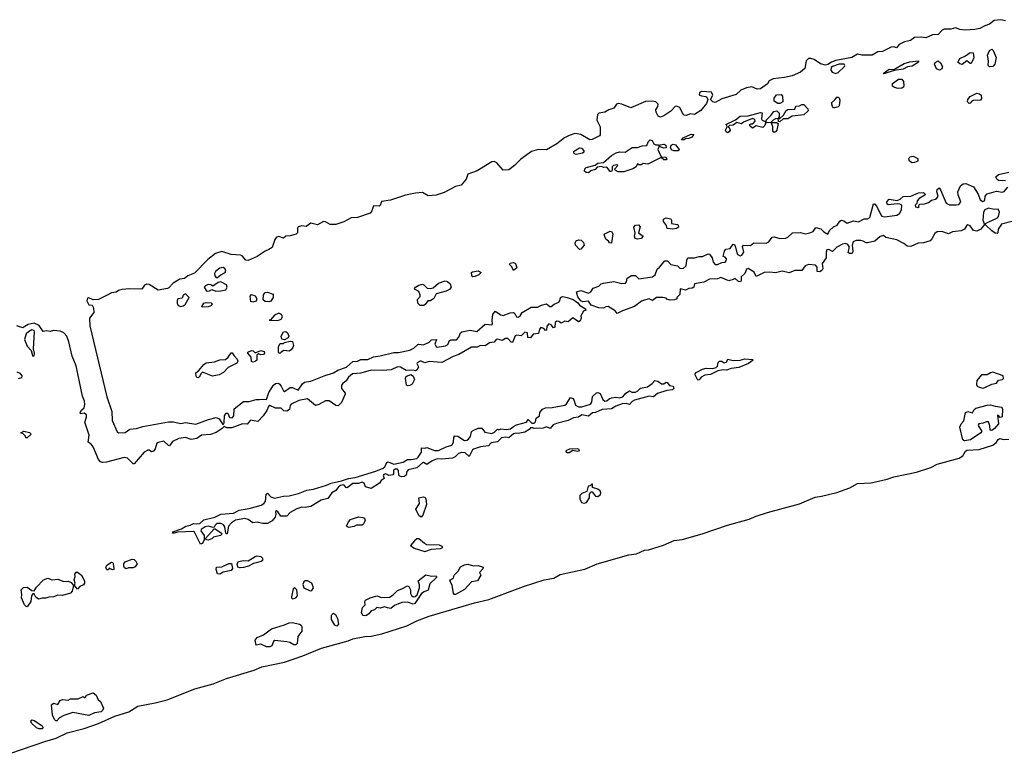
# Model space of a CAD drawing. Extents: x 2551545 to 2886624, y 315747 to 489036.
# Tile 4 of 119: x 2583439 to 2592085, y 334820 to 341267. Entities that reach past the tile are written whole.
import ezdxf

# ---------------------------------------------------------------- set-up
doc = ezdxf.new("R2010")
doc.units = 0

msp = doc.modelspace()

# ---------------------------------------------------------------- linework, layer by layer
at = {"layer": '0CON10XD'}
for points in [[(2592095, 341258.4), (2592055, 341267.1), (2591995, 341258.5), (2591955, 341226.4), (2591915, 341214.2), (2591870.9, 341189.1), (2591825, 341179.7), (2591744.4, 341174.5), (2591695, 341181.6), (2591655, 341195.9), (2591615, 341182.3), (2591557.5, 341182.4), (2591539.2, 341175), (2591504.1, 341135.9), (2591455, 341134.2), (2591395, 341107.8), (2591355, 341113.8), (2591295, 341110.2), (2591260.4, 341085), (2591207.9, 341072.1), (2591160.2, 341049.7), (2591138.9, 341021.1), (2591115, 341028.8), (2591090, 341025), (2591015, 340988.9), (2590974.3, 340985.7), (2590925, 340955.2), (2590835, 340955.5), (2590795, 340962.6), (2590745, 340933.5), (2590605, 340908.4), (2590566.5, 340893.5), (2590535, 340871.8), (2590515, 340867.2), (2590469.7, 340879.7), (2590415, 340917.3), (2590385, 340925.8), (2590365, 340924.7), (2590345.3, 340905), (2590332.2, 340837.8), (2590295, 340804.6), (2590220.8, 340775), (2590155, 340758.7), (2590055, 340748.3), (2590018.9, 340731.1), (2590005.6, 340704.5), (2589945, 340658), (2589915, 340656.6), (2589866.4, 340676.4), (2589821.6, 340668.4), (2589772.5, 340647.5), (2589729.3, 340610.7), (2589605, 340570.1), (2589545, 340537.8), (2589524.7, 340545), (2589505.4, 340565), (2589525.2, 340604.8), (2589515, 340629.2), (2589425, 340636.6), (2589408.8, 340625), (2589406.5, 340606.5), (2589425, 340597), (2589463.2, 340593.2), (2589472.2, 340585), (2589481.1, 340565), (2589468.8, 340531.2), (2589420.6, 340469.4), (2589365, 340434.5), (2589325, 340438.4), (2589295, 340425.7), (2589275, 340428.2), (2589260.3, 340445), (2589235.6, 340495.5), (2589205, 340506.5), (2589195, 340504.5), (2589155.8, 340464.2), (2589095, 340423.2), (2589065, 340410.3), (2589045, 340418.7), (2589028.1, 340455), (2589025.8, 340475), (2589042.7, 340505), (2589046, 340525), (2589025, 340546.5), (2588995, 340552), (2588935, 340547.2), (2588805, 340491.4), (2588725.2, 340525.2), (2588695, 340531.6), (2588680, 340525), (2588655, 340489.1), (2588612.5, 340475), (2588576.5, 340453.5), (2588525, 340446), (2588513.1, 340435), (2588505.5, 340385), (2588536.9, 340325), (2588535.6, 340255), (2588530, 340245), (2588465, 340214.3), (2588445, 340210.8), (2588367.6, 340257.6), (2588315, 340265.5), (2588265, 340249.6), (2588222.2, 340227.8), (2588156.7, 340175), (2588065, 340122.7), (2587995, 340126.2), (2587931.6, 340108.4), (2587839.8, 340040.2), (2587785, 339985.5), (2587733, 339947), (2587684.4, 339945), (2587627.7, 340007.7), (2587605, 340019.8), (2587585, 340018.7), (2587455, 339940), (2587375, 339909.4), (2587359.3, 339865), (2587315, 339813.8), (2587265, 339801.8), (2587165, 339748.1), (2587095, 339726.2), (2587025, 339719.4), (2586975, 339747), (2586915, 339743.2), (2586826.5, 339723.6), (2586695, 339682.2), (2586615, 339668.1), (2586605.4, 339635), (2586595, 339628.2), (2586545, 339630.9), (2586532, 339587.9), (2586515, 339567.4), (2586405, 339528.8), (2586349.4, 339525), (2586285, 339491.9), (2586215, 339467.9), (2586165, 339467), (2586125, 339491.3), (2586107, 339493), (2586055, 339463.1), (2585995, 339477.8), (2585955, 339449.6), (2585915, 339454.5), (2585885, 339447.5), (2585878.8, 339435), (2585879.1, 339395), (2585866.6, 339383.4), (2585815, 339368.4), (2585775, 339365.3), (2585755, 339346.9), (2585715, 339360.5), (2585694.9, 339355.1), (2585679.8, 339335), (2585656.5, 339263.5), (2585625, 339247.9), (2585595, 339234.1), (2585524.6, 339185), (2585445, 339150.9), (2585423.4, 339155), (2585392, 339192), (2585378.8, 339198.8), (2585295, 339203.2), (2585215, 339231.1), (2585158.7, 339211.3), (2585090.2, 339159.8), (2584975, 339038.2), (2584915, 339015.4), (2584887.2, 338992.8), (2584845, 338985.6), (2584785, 338952.7), (2584748.3, 338911.7), (2584735.2, 338904.8), (2584655, 338890), (2584575, 338939.7), (2584555, 338944), (2584535.6, 338935), (2584512, 338898), (2584405, 338901.6), (2584335, 338894.6), (2584305, 338886.7), (2584285, 338872.9), (2584245, 338867.7), (2584208, 338845), (2584131.3, 338808.7), (2584085, 338803.8), (2584045, 338821.5), (2584035, 338819.5), (2584027.3, 338795), (2584045, 338762.5), (2584075, 338757.5), (2584088, 338735), (2584090, 338695), (2584051.2, 338645), (2584053.5, 338576.5), (2584205, 337953.3), (2584246.9, 337825), (2584250.5, 337745), (2584294.5, 337645), (2584307.5, 337635), (2584365, 337640), (2584405, 337668.8), (2584465, 337675.4), (2584520.7, 337690.7), (2584745, 337732.5), (2584785, 337732.7), (2584855, 337717), (2584895, 337726), (2584985, 337711.7), (2585096, 337754), (2585165, 337771.8), (2585189.7, 337759.7), (2585225, 337707.5), (2585233.8, 337725), (2585235.7, 337785), (2585250.6, 337809.4), (2585265, 337808), (2585282.3, 337772.3), (2585305, 337769), (2585319, 337785), (2585322.7, 337847.3), (2585405, 337912.5), (2585455, 337911.8), (2585515, 337930.6), (2585545, 337927.7), (2585566.8, 337933.2), (2585605, 337928), (2585625, 337991.2), (2585668.8, 338055), (2585685, 338068.8), (2585705, 338072), (2585717.4, 338067.4), (2585735, 338045.8), (2585754.6, 338005), (2585765, 338000.4), (2585815, 338033.5), (2585834.9, 338035.1), (2585885, 338011.8), (2585922.7, 338067.3), (2585939.8, 338080.2), (2585995, 338090.6), (2586112.4, 338137.6), (2586195, 338162.3), (2586231.8, 338188.2), (2586307.6, 338212.4), (2586365, 338261.8), (2586405, 338266.2), (2586435, 338279.7), (2586495, 338280), (2586545, 338303.2), (2586605, 338311.7), (2586725, 338341.4), (2586765, 338341.9), (2586865, 338363.7), (2586899.2, 338380.8), (2586935, 338412.5), (2586945, 338415.8), (2586985, 338408.6), (2587035, 338432.9), (2587055.6, 338454.4), (2587100, 338455), (2587085.5, 338415), (2587095, 338395.6), (2587105, 338390), (2587177.8, 338402.2), (2587198.8, 338411.2), (2587213.1, 338446.9), (2587225, 338454.7), (2587275, 338454.5), (2587295, 338475.8), (2587308.6, 338515), (2587320, 338525), (2587395, 338539.3), (2587452.7, 338527.3), (2587525, 338591.2), (2587585.3, 338584.7), (2587591.9, 338595), (2587588.5, 338625), (2587594, 338676), (2587615, 338706.7), (2587662.9, 338672.9), (2587685, 338666.4), (2587745, 338691.5), (2587775, 338694.5), (2587788.1, 338685), (2587800, 338655), (2587815, 338652.5), (2587834.4, 338665), (2587852.2, 338695), (2587929.8, 338740.2), (2587985, 338740), (2588021.4, 338758.6), (2588065, 338770.6), (2588095, 338747.3), (2588105, 338747.3), (2588132.5, 338767.5), (2588172.5, 338785), (2588181.5, 338795), (2588188.8, 338825), (2588205, 338832.9), (2588246.2, 338826.2), (2588298.5, 338808.5), (2588339.4, 338779.4), (2588355, 338757.5), (2588407.5, 338725), (2588410, 338715), (2588390, 338705), (2588367.5, 338665), (2588369.2, 338645), (2588360.6, 338619.4), (2588345, 338612.5), (2588326.4, 338626.4), (2588295, 338646), (2588255, 338612), (2588225, 338616.2), (2588195, 338601.2), (2588173.3, 338615), (2588155, 338618.1), (2588141.4, 338605), (2588138.8, 338565), (2588125, 338558.8), (2588104.6, 338584.6), (2588085, 338593.1), (2588066.9, 338575), (2588065, 338537.5), (2588055, 338536.7), (2588041.9, 338551.9), (2588015, 338560.8), (2588002.4, 338547.6), (2587995, 338508.8), (2587946.4, 338503.6), (2587925, 338471.2), (2587902, 338475), (2587898.8, 338515), (2587875, 338521.4), (2587842.5, 338487.5), (2587805, 338495.6), (2587790.6, 338489.4), (2587765, 338431.2), (2587755, 338432), (2587725, 338464.2), (2587705, 338464.2), (2587675, 338448.6), (2587635, 338459.5), (2587624.2, 338455), (2587605, 338432), (2587565, 338428.1), (2587525, 338400), (2587485.9, 338404.1), (2587455, 338388.6), (2587405, 338390), (2587295, 338323.3), (2587245, 338306.9), (2587145, 338253.3), (2587035, 338262.5), (2586995, 338252.5), (2586965, 338266.7), (2586954.2, 338265.8), (2586928.3, 338251.7), (2586926.2, 338245), (2586941.2, 338215), (2586928.8, 338191.2), (2586915, 338180), (2586893.6, 338186.4), (2586833.6, 338183.6), (2586782.1, 338212.1), (2586755, 338215.4), (2586701.3, 338188.7), (2586625, 338183.3), (2586525, 338185.6), (2586435, 338160.6), (2586362, 338155), (2586325.8, 338125), (2586306.5, 338093.5), (2586275, 338070), (2586265.6, 338055), (2586265.6, 338025), (2586296.2, 337985), (2586296.2, 337975), (2586265, 337902.5), (2586236.4, 337873.6), (2586215, 337877.5), (2586155, 337918), (2586125, 337916), (2586066.1, 337883.9), (2586035, 337876), (2585965, 337935.6), (2585889.8, 337920.2), (2585823.1, 337886.9), (2585812.7, 337875), (2585807.8, 337842.2), (2585785, 337826.7), (2585759.5, 337829.5), (2585735, 337854.1), (2585685, 337853.2), (2585634, 337876), (2585622.1, 337867.9), (2585607.5, 337832.5), (2585575.7, 337784.3), (2585530, 337735), (2585465, 337746.2), (2585435, 337713.8), (2585395, 337715.8), (2585301.2, 337678.8), (2585259.1, 337679.1), (2585235, 337693.3), (2585216.8, 337673.2), (2585165, 337638), (2585115, 337621.8), (2585036.2, 337615), (2584995, 337587.5), (2584945, 337576.7), (2584895, 337594.7), (2584835, 337585.3), (2584780.7, 337559.3), (2584755, 337521.4), (2584745, 337524.4), (2584705, 337563.8), (2584655, 337552.5), (2584642.2, 337545), (2584628.5, 337495), (2584615, 337475.5), (2584595, 337470.5), (2584575.8, 337485), (2584565, 337484.6), (2584532.4, 337467.6), (2584445, 337363.8), (2584435, 337363.8), (2584385, 337414.2), (2584355, 337420.8), (2584201.7, 337378.3), (2584165, 337375.5), (2584148.3, 337381.7)], [(2591715, 340874), (2591695, 340878.8), (2591677.5, 340895), (2591693.3, 340925), (2591745, 340948.8), (2591785, 340977.8), (2591812, 340975), (2591818, 340932), (2591795, 340882.5), (2591785, 340883.3), (2591755, 340906.7), (2591715, 340874)], [(2591955, 340851.9), (2591944.6, 340864.6), (2591945.6, 340905.6), (2591936.9, 340955), (2591954.4, 340995), (2591975, 341007.1), (2591986.8, 340996.8), (2592013.3, 340935), (2592001.2, 340875), (2591985, 340854.3), (2591955, 340851.9)], [(2590605, 340795.4), (2590625, 340803.3), (2590681.8, 340855), (2590685.3, 340865), (2590677.9, 340875), (2590635, 340877.1), (2590575, 340856.1), (2590565, 340846), (2590562.7, 340822.8), (2590574, 340805), (2590605, 340795.4)], [(2591035, 340793.3), (2591020, 340795), (2591075, 340833.3), (2591115, 340830), (2591205, 340880.8), (2591255, 340897.5), (2591330, 340905), (2591330, 340895), (2591275, 340857.5), (2591235, 340853.3), (2591196.4, 340833.6), (2591118.3, 340821.7), (2591035, 340793.3)], [(2591515, 340822.5), (2591490.6, 340835), (2591473.1, 340875), (2591478.8, 340891.2), (2591505, 340904), (2591525, 340888.8), (2591540.8, 340855), (2591535.5, 340834.5), (2591515, 340822.5)], [(2591152.6, 340662.6), (2591120.5, 340670.5), (2591104.1, 340684.1), (2591104.1, 340705.9), (2591155, 340743.1), (2591184.4, 340744.5), (2591199.2, 340725), (2591202, 340685), (2591199.2, 340675), (2591185, 340664.6), (2591152.6, 340662.6)], [(2590115, 340530), (2590095, 340530), (2590065, 340550), (2590065, 340576.7), (2590085, 340606.5), (2590125, 340608.6), (2590136, 340595), (2590140, 340545), (2590115, 340530)], [(2590595, 340493.5), (2590583.8, 340493.8), (2590575, 340503.8), (2590566.7, 340535), (2590597.7, 340562.3), (2590613.6, 340586.4), (2590625, 340587.5), (2590635, 340580), (2590639.5, 340559.6), (2590635, 340510), (2590625, 340501.2), (2590595, 340493.5)], [(2591775, 340530), (2591762.5, 340545), (2591763.3, 340565), (2591785, 340593.3), (2591845, 340621.2), (2591866.7, 340616.7), (2591880.4, 340605), (2591885.6, 340575), (2591875, 340561.2), (2591812.7, 340557.3), (2591798.8, 340551.2), (2591785, 340533.3), (2591775, 340530)], [(2590115, 340370), (2590102.5, 340372.5), (2590100, 340400), (2590115, 340400), (2590145, 340427.5), (2590170.7, 340469.3), (2590183, 340477), (2590245, 340480), (2590255, 340507.5), (2590285, 340510), (2590307, 340523), (2590325, 340522.5), (2590360, 340485), (2590362, 340465), (2590325, 340431.4), (2590220.7, 340419.3), (2590184, 340396), (2590143, 340397), (2590115, 340370)], [(2589655, 340274), (2589642.1, 340282.1), (2589637.5, 340295), (2589650, 340325), (2589648.3, 340338.3), (2589640, 340345), (2589723.6, 340386.4), (2589765, 340420), (2589835, 340422.5), (2589945, 340450), (2589958.3, 340448.3), (2589952.5, 340395), (2589960, 340385), (2589990, 340370), (2589983.3, 340336.7), (2589965, 340320), (2589907, 340333), (2589872.5, 340315), (2589850, 340335), (2589850, 340345), (2589858.3, 340351.7), (2589877, 340353), (2589897.5, 340375), (2589895, 340390), (2589875, 340397.5), (2589795, 340367.5), (2589777, 340353), (2589737, 340363), (2589705, 340340), (2589671.7, 340338.3), (2589660, 340325), (2589670, 340320), (2589678.8, 340295), (2589669.7, 340280.3), (2589655, 340274)], [(2590001.2, 340361.2), (2589990, 340370), (2589992.5, 340385), (2590035.6, 340424.5), (2590060.7, 340459.3), (2590087, 340467), (2590107.5, 340445), (2590107.5, 340412.5), (2590100, 340400), (2590075, 340396), (2590056.2, 340385), (2590035, 340362.5), (2590001.2, 340361.2)], [(2590065, 340275.8), (2590051.4, 340285), (2590052.5, 340325), (2590041.7, 340358.3), (2590047, 340363), (2590083.9, 340363.9), (2590100, 340355), (2590086.7, 340295), (2590075, 340281.1), (2590065, 340275.8)], [(2589275, 340210), (2589251.7, 340211.7), (2589265, 340230), (2589335, 340260), (2589358.3, 340258.3), (2589340, 340235), (2589315, 340222.5), (2589285, 340220), (2589275, 340210)], [(2588435, 339921.2), (2588413.6, 339923.6), (2588397.5, 339935), (2588401.2, 339955), (2588413, 339967), (2588491.7, 339988.3), (2588515, 340006), (2588565, 340012.5), (2588635, 340073.3), (2588676, 340096), (2588705, 340106.2), (2588755, 340103.8), (2588817.5, 340145), (2588865, 340142.9), (2588905, 340159.2), (2588945, 340160), (2588956.2, 340195), (2588975, 340210), (2588993.3, 340205), (2589007, 340177), (2589025, 340167.5), (2589045, 340167.5), (2589055, 340160), (2589063, 340167), (2589095, 340173.3), (2589112.5, 340165), (2589115, 340140), (2589095, 340136.7), (2589058.3, 340151.7), (2589051.7, 340148.3), (2589042.5, 340125), (2589072.5, 340062.5), (2589110, 340060), (2589120, 340045), (2589115, 340034.6), (2589095, 340034.6), (2589075, 340053.3), (2589065, 340053.8), (2588955, 339998), (2588915, 340002.5), (2588895, 339992.5), (2588875, 339992.5), (2588865, 340000), (2588852.5, 339975), (2588823.3, 339955), (2588745, 339930.6), (2588695, 339930), (2588668.8, 339945), (2588666.2, 339955), (2588690, 339985), (2588681.7, 339991.7), (2588654.1, 339985.9), (2588642.5, 339975), (2588642.5, 339945), (2588635, 339932.5), (2588625, 339932.5), (2588595, 339970), (2588565, 339967.5), (2588546.4, 339976.4), (2588508.8, 339971.2), (2588490.7, 339949.3), (2588455, 339937.5), (2588435, 339921.2)], [(2589183.1, 340113.1), (2589162.7, 340122.7), (2589153.3, 340145), (2589160, 340165), (2589175.9, 340174.1), (2589198.1, 340168.1), (2589230, 340125), (2589225, 340113.3), (2589183.1, 340113.1)], [(2588325, 340084.3), (2588382.2, 340097.8), (2588394.4, 340105), (2588396.9, 340115), (2588377.5, 340135), (2588355, 340138.9), (2588301.7, 340105), (2588305, 340090), (2588325, 340084.3)], [(2591275, 340010), (2591252.3, 340025), (2591246.2, 340045), (2591255, 340061.1), (2591285, 340066.8), (2591325, 340047.5), (2591325.6, 340025), (2591295, 340013.2), (2591275, 340010)], [(2592095, 339850), (2592033.3, 339855), (2592020, 339865), (2592011.9, 339885), (2592035, 339905.3), (2592123.9, 339926.1)], [(2592163.3, 339495), (2592060.2, 339469.8), (2592030, 339425), (2592027.5, 339395), (2592021.7, 339388.3), (2592005, 339391.2), (2591975, 339411.2), (2591920, 339465), (2591920, 339475), (2591942.2, 339487.8), (2592025.4, 339524.6), (2592033.8, 339536.2), (2592043.5, 339575), (2592032.4, 339602.4), (2591995, 339599), (2591945, 339611.1), (2591913.3, 339596.7), (2591901.5, 339575), (2591895.6, 339505), (2591911.7, 339468.3), (2591878, 339425), (2591845, 339407.8), (2591815, 339413.5), (2591784.8, 339454.8), (2591765, 339464.1), (2591753.6, 339456.4), (2591734.8, 339425.2), (2591705, 339410), (2591628.8, 339401.2), (2591595, 339386.2), (2591535, 339404.4), (2591495, 339402), (2591475, 339389.2), (2591449.1, 339340.9), (2591432.9, 339325), (2591375, 339307.3), (2591328.3, 339301.7), (2591265.5, 339274.5), (2591233.3, 339276.7), (2591201.3, 339301.3), (2591142.6, 339332.6), (2591045, 339353.5), (2591025, 339370.8), (2590995, 339362.1), (2590949.4, 339320.6), (2590885, 339304.8), (2590871.2, 339305), (2590845, 339320.9), (2590825.2, 339325.2), (2590783.3, 339326.7), (2590756.4, 339313.7), (2590749.2, 339285), (2590755.9, 339234.1), (2590752.5, 339217.5), (2590745, 339212.5), (2590725, 339212.5), (2590715, 339220), (2590723.6, 339255), (2590721.5, 339275), (2590711.3, 339291.3), (2590689.8, 339299.8), (2590665, 339295.6), (2590613.2, 339266.8), (2590575, 339230), (2590545, 339246.7), (2590526.2, 339245), (2590519.5, 339225), (2590521.1, 339175), (2590485.6, 339125), (2590492.3, 339077.7), (2590486.7, 339065), (2590465, 339050), (2590443, 339053), (2590441.2, 339091.2), (2590428.3, 339108.3), (2590365, 339115.7), (2590336.2, 339103.8), (2590308.1, 339061.9), (2590245, 339063.8), (2590195, 339043.1), (2590135, 339057.3), (2590075, 339041.8), (2590025, 339047.2), (2589975, 339044.1), (2589905, 339011.2), (2589888.5, 339048.5), (2589835, 339079.4), (2589822, 339075), (2589805.6, 339035), (2589772.9, 339007.1), (2589774, 338975), (2589767.3, 338962.7), (2589750, 338965), (2589721.7, 338991.7), (2589702.5, 338985), (2589665, 338973.1), (2589595, 339002.2), (2589565, 338990.6), (2589495, 338987.7), (2589445, 338960.6), (2589365, 338946), (2589357.5, 338915), (2589345, 338907.5), (2589315, 338904.3), (2589285, 338891.4), (2589237.5, 338902.5), (2589237, 338853), (2589210, 338825), (2589210, 338815), (2589190, 338805), (2589150.7, 338800.7), (2589121.7, 338811.7), (2589115, 338820), (2589085, 338826.7), (2589030, 338825), (2588995, 338800), (2588965, 338812.5), (2588935, 338806), (2588897.7, 338792.3), (2588838, 338745), (2588731.5, 338708.6), (2588685, 338683.8), (2588667.6, 338707.6), (2588605, 338746.9), (2588586.2, 338743.8), (2588565, 338730.8), (2588525, 338734), (2588458.3, 338758.3), (2588434, 338794), (2588385, 338788.6), (2588365.5, 338795.5), (2588340.2, 338830.2), (2588329.2, 338875), (2588365, 338887.4), (2588435, 338864.4), (2588454.7, 338875.3), (2588473.8, 338906.2), (2588524.9, 338925.1), (2588545.2, 338944.8), (2588565, 338952.6), (2588655, 338965.9), (2588725, 338947.8), (2588757.8, 338952.2), (2588767.4, 338962.6), (2588774, 338995), (2588811, 339019), (2588845, 339017.9), (2588875, 338989.2), (2588995, 339007.8), (2589020, 339025), (2589035.6, 339075), (2589057.8, 339092.2), (2589105, 339148.9), (2589126.7, 339146.7), (2589156.7, 339116.7), (2589214.5, 339104.5), (2589235, 339082.5), (2589265, 339081.6), (2589291.1, 339105), (2589297.1, 339155), (2589307.1, 339172.9), (2589365, 339173.2), (2589405, 339184.6), (2589435, 339184.5), (2589485, 339207.9), (2589495.9, 339205.9), (2589519.6, 339175), (2589529.2, 339135), (2589545, 339116.8), (2589565, 339114.8), (2589605, 339132.9), (2589634, 339136), (2589643.5, 339146.5), (2589645.2, 339165.2), (2589635, 339180), (2589617, 339187), (2589628.3, 339231.7), (2589638.6, 339251.4), (2589677.1, 339255), (2589705, 339293.3), (2589715, 339290), (2589725, 339268.8), (2589739.7, 339205), (2589765, 339190.3), (2589781, 339199), (2589798.9, 339225), (2589786.9, 339275), (2589795, 339286.9), (2589855, 339283.2), (2589885, 339307.1), (2589995, 339302.3), (2590018.5, 339315), (2590045, 339356), (2590065, 339360), (2590114.6, 339344.6), (2590165, 339347.8), (2590185, 339355.7), (2590225, 339392.5), (2590295, 339397.1), (2590335, 339386.5), (2590377.2, 339392.8), (2590406.7, 339405), (2590428.8, 339441.2), (2590475, 339430), (2590501.3, 339401.3), (2590535, 339382.5), (2590548.5, 339415), (2590585, 339447.8), (2590617.8, 339462.2), (2590641.2, 339495), (2590655, 339503.8), (2590675, 339500), (2590705, 339480), (2590760.7, 339499.3), (2590805, 339490.3), (2590855, 339516.7), (2590885, 339515.6), (2590905, 339528.8), (2590935, 339647.5), (2590945, 339647.5), (2590966.2, 339625), (2591000.9, 339550.9), (2591010.9, 339540.9), (2591035, 339535.5), (2591141.7, 339548.3), (2591165, 339564), (2591182, 339595), (2591185.7, 339635.7), (2591167, 339647), (2591145, 339649.4), (2591065, 339639.6), (2591055, 339645.8), (2591053.3, 339665), (2591075, 339688.5), (2591145, 339679.1), (2591170, 339690), (2591196.1, 339713.9), (2591265, 339716.7), (2591332, 339745), (2591375, 339748.5), (2591388.8, 339735), (2591386.7, 339725), (2591337.5, 339695), (2591320, 339675), (2591317.5, 339652.5), (2591303, 339637), (2591305, 339622.5), (2591325, 339617.5), (2591337.5, 339625), (2591330, 339635), (2591343.3, 339646.7), (2591385, 339647.3), (2591418.8, 339661.2), (2591445, 339681.2), (2591480.9, 339689.1), (2591492.6, 339697.4), (2591502.9, 339715), (2591491.2, 339755), (2591496.7, 339775), (2591511.7, 339788.3), (2591525, 339772.5), (2591575.3, 339655), (2591605, 339639.4), (2591661.3, 339641.3), (2591685, 339642.9), (2591703.1, 339665), (2591678.8, 339728.8), (2591677.2, 339755), (2591701.7, 339808.3), (2591725, 339825.6), (2591747.9, 339827.9), (2591815, 339798.8), (2591854.2, 339735), (2591872.6, 339682.6), (2591895, 339670.4), (2591912.9, 339677.1), (2591916.2, 339715), (2591935, 339735.5), (2592015, 339758.7), (2592065, 339751.6), (2592082.9, 339757.1), (2592117.1, 339795)], [(2588865, 339336.9), (2588843.1, 339345), (2588837.8, 339365), (2588842.5, 339395), (2588830.8, 339445), (2588845, 339460), (2588872.7, 339462.7), (2588887.3, 339447.3), (2588873.8, 339395), (2588914.2, 339365), (2588895, 339344.7), (2588865, 339336.9)], [(2589175, 339426.7), (2589123.3, 339433.3), (2589119.5, 339459.6), (2589092.4, 339492.4), (2589093.1, 339515), (2589115, 339524.6), (2589156.4, 339516.4), (2589162.5, 339505), (2589162.5, 339475), (2589215, 339466.2), (2589220.7, 339460.7), (2589223.8, 339445), (2589205, 339433.2), (2589175, 339426.7)], [(2588635, 339302.5), (2588616.7, 339305), (2588610, 339320), (2588585, 339337.5), (2588570, 339375), (2588576.4, 339383.6), (2588625, 339408.1), (2588635.6, 339405), (2588646.4, 339385), (2588635, 339302.5)], [(2588355, 339246.2), (2588320, 339285), (2588316.2, 339305), (2588325.6, 339325), (2588345, 339331.2), (2588368.4, 339328.4), (2588389.7, 339309.7), (2588394.2, 339285), (2588365, 339251.2), (2588355, 339246.2)], [(2587775, 339063.3), (2587761.2, 339095), (2587740, 339115), (2587745, 339126.7), (2587775, 339132.5), (2587793.9, 339123.9), (2587803.8, 339085), (2587775, 339063.3)], [(2585175, 339000.8), (2585204, 339026), (2585244.4, 339045), (2585249.2, 339065), (2585241.2, 339081.2), (2585225, 339088.2), (2585195, 339084.1), (2585158.1, 339055), (2585150.3, 339035), (2585152.7, 339015), (2585165, 339000.8), (2585175, 339000.8)], [(2587418.3, 339008.3), (2587408.3, 339018.3), (2587407.5, 339045), (2587415, 339052.5), (2587465, 339060), (2587490, 339045), (2587470, 339025), (2587435, 339010), (2587418.3, 339008.3)], [(2585085, 338881.4), (2585105, 338883.2), (2585125, 338894.6), (2585162.4, 338882.4), (2585205, 338884.6), (2585247.8, 338892.2), (2585262, 338915), (2585255, 338935.9), (2585205, 338964.4), (2585181.8, 338958.2), (2585135, 338926.2), (2585117, 338937), (2585095, 338939.5), (2585071.2, 338928.8), (2585057.8, 338915), (2585075, 338887.3), (2585085, 338881.4)], [(2586985, 338754.6), (2586956.2, 338756.2), (2586935.6, 338775), (2586932.7, 338807.3), (2586954, 338835), (2586955.8, 338845.8), (2586945, 338877.5), (2586911.2, 338895), (2586906.7, 338905), (2586913.3, 338915), (2586943.3, 338935), (2586975, 338942.5), (2586987.9, 338937.9), (2587017.4, 338907.4), (2587046.6, 338903.4), (2587068.8, 338911.2), (2587117.3, 338952.7), (2587175, 338971.1), (2587196.7, 338966.7), (2587220, 338945), (2587226.2, 338915), (2587212, 338895), (2587185, 338880.8), (2587095, 338856.7), (2587075, 338818), (2587045, 338796.7), (2587023.3, 338796.7), (2587000.6, 338765), (2586985, 338754.6)], [(2584855, 338746.1), (2584875, 338751.2), (2584890.6, 338765), (2584925.5, 338825), (2584895, 338856.5), (2584875, 338847.5), (2584865, 338820.8), (2584828.8, 338815), (2584821.5, 338798.5), (2584820.6, 338775), (2584831.6, 338755), (2584855, 338746.1)], [(2585485, 338784.2), (2585469.5, 338789.6), (2585464, 338814), (2585462.6, 338837.4), (2585475, 338851.4), (2585505, 338841.1), (2585521.5, 338815), (2585515, 338792.5), (2585485, 338784.2)], [(2585625, 338788.2), (2585595, 338791.5), (2585575.7, 338805), (2585580.2, 338849.8), (2585595, 338870.8), (2585615, 338871.9), (2585664.2, 338854.2), (2585665.4, 338825), (2585645, 338793.8), (2585625, 338788.2)], [(2585040, 338740), (2585036.7, 338745), (2585055, 338776.9), (2585075, 338782.1), (2585118.6, 338778.6), (2585129.5, 338769.6), (2585123.8, 338755), (2585095, 338744), (2585040, 338740)], [(2585705, 338624.6), (2585734.1, 338635.9), (2585747.3, 338655), (2585738.7, 338675), (2585715, 338686.6), (2585675, 338670.2), (2585641.7, 338628.3), (2585630, 338625), (2585705, 338624.6)], [(2584148.3, 337381.7), (2584130.4, 337400.4), (2584085, 337512.5), (2584065.7, 337535.7), (2584038.6, 337555), (2584048.6, 337615), (2584011.1, 337731.1), (2584026.5, 337775), (2584025.9, 337795), (2584005, 337808.5), (2583974, 337804), (2583970, 337815), (2583980, 337835), (2584005.5, 337855), (2584010.5, 337885), (2584007.4, 337915), (2583989.5, 337959.6), (2583935, 338225.7), (2583898.9, 338308.9), (2583869.5, 338435), (2583851.6, 338485), (2583825, 338515.7), (2583795, 338530), (2583735, 338534.2), (2583705, 338526), (2583675, 338531.2), (2583645, 338526.7), (2583609.6, 338579.6), (2583565, 338599.7), (2583512, 338588), (2583485, 338569.3), (2583465, 338560.2), (2583415, 338576.6)], [(2583555, 338309.2), (2583565, 338314.2), (2583568.1, 338335), (2583559.6, 338375), (2583567.7, 338525), (2583565, 338535.3), (2583545, 338541.6), (2583514.7, 338525), (2583495, 338505.3), (2583480.9, 338455), (2583505, 338397.5), (2583538.4, 338358.4), (2583551.1, 338315), (2583555, 338309.2)], [(2585765, 338452.5), (2585740.7, 338460.7), (2585733.8, 338485), (2585755, 338524.3), (2585775, 338527.5), (2585790.9, 338515), (2585801.2, 338485), (2585795, 338472.5), (2585765, 338452.5)], [(2585725, 338336.7), (2585715, 338337.5), (2585710, 338345), (2585712.5, 338395), (2585725, 338420), (2585755, 338420), (2585765, 338430), (2585815, 338442.5), (2585835, 338437.5), (2585844, 338405), (2585838.6, 338385), (2585821.5, 338365), (2585805, 338353.2), (2585759.5, 338360.4), (2585735, 338344), (2585725, 338336.7)], [(2585005, 338120), (2584993.9, 338123.9), (2584987.1, 338135), (2584986.4, 338163.6), (2585012.5, 338185), (2585055, 338237.5), (2585075, 338250), (2585149.3, 338260.7), (2585195, 338278.8), (2585245, 338280), (2585269.2, 338300.8), (2585295, 338340), (2585305, 338340), (2585321.7, 338311.7), (2585348.8, 338285), (2585354.2, 338265), (2585345, 338248), (2585268.9, 338211.1), (2585227.5, 338165), (2585191.2, 338145), (2585132.5, 338135), (2585045, 338170), (2585031.2, 338158.8), (2585015, 338126), (2585005, 338120)], [(2585485, 338256.7), (2585475, 338264), (2585472.5, 338302.5), (2585442.5, 338335), (2585442.5, 338345), (2585475, 338360), (2585488.3, 338358.3), (2585505, 338340), (2585555, 338360), (2585585, 338350), (2585587.5, 338335), (2585580, 338325), (2585555, 338322.5), (2585535, 338330), (2585521.7, 338318.3), (2585522.5, 338275), (2585505, 338264.2), (2585485, 338256.7)], [(2589395, 338100), (2589370, 338145), (2589370, 338155), (2589380, 338165), (2589435, 338196.7), (2589466.4, 338203.6), (2589525, 338202.5), (2589555, 338210.8), (2589567, 338223), (2589573.3, 338255), (2589585, 338266.7), (2589605, 338266.7), (2589625, 338251.2), (2589645, 338257.5), (2589657, 338283), (2589705, 338270.8), (2589765.9, 338274.1), (2589805, 338286.2), (2589875, 338280), (2589880, 338275), (2589840, 338245), (2589755, 338211.1), (2589685, 338202.9), (2589645, 338188), (2589615, 338190), (2589569.4, 338180.6), (2589505, 338148.8), (2589455, 338142.5), (2589423.6, 338126.4), (2589405, 338102.5), (2589395, 338100)], [(2583415, 338171.2), (2583440.7, 338160.7), (2583457, 338137), (2583455, 338120), (2583425, 338111.2)], [(2591895, 338029.1), (2591915, 338034.3), (2591975, 338062.8), (2592015, 338071.8), (2592035, 338100), (2592067.8, 338105), (2592077.4, 338115), (2592075.7, 338135.7), (2591985, 338169.1), (2591965, 338164.5), (2591935, 338146.1), (2591885, 338144.7), (2591843.2, 338096.8), (2591840.9, 338060.9), (2591847.5, 338047.5), (2591865, 338036.4), (2591895, 338029.1)], [(2585025, 336657.5), (2584975, 336762.5), (2584965, 336770), (2584825, 336762), (2584794.3, 336754.3), (2584780, 336755), (2584782.5, 336765), (2584858.7, 336791.3), (2584898.8, 336815), (2584935, 336824.2), (2584965, 336840.8), (2584995.4, 336835.4), (2585021.1, 336838.9), (2585055, 336872.5), (2585152.5, 336895), (2585205, 336920.6), (2585315, 336931.2), (2585365, 336957.1), (2585455, 336970), (2585558.9, 337001.1), (2585583.8, 337016.2), (2585597.3, 337032.7), (2585603.2, 337096.8), (2585613.6, 337106.4), (2585642.8, 337072.8), (2585675, 337060.9), (2585755, 337079.2), (2585805, 337082.2), (2585887.1, 337102.9), (2585960.9, 337130.9), (2586018.6, 337141.4), (2586133.6, 337176.4), (2586174.7, 337195.3), (2586265, 337214.5), (2586325.4, 337234.6), (2586385.5, 337244.5), (2586565, 337298.6), (2586631.2, 337325), (2586645, 337336.7), (2586664, 337375), (2586675, 337380), (2586725, 337361.1), (2586805, 337379.5), (2586845, 337402.9), (2586875, 337400.6), (2586925, 337411.9), (2586937.9, 337422.1), (2586965.7, 337465), (2586967, 337503), (2586995, 337500.6), (2587015, 337507.1), (2587081.2, 337481.2), (2587117.7, 337482.3), (2587185, 337513.8), (2587232.6, 337527.4), (2587248.6, 337555), (2587250, 337595), (2587261.1, 337608.9), (2587285, 337607.8), (2587345, 337569.2), (2587365, 337570.8), (2587379.6, 337580.4), (2587397.4, 337602.6), (2587406.4, 337645), (2587415.6, 337655), (2587465, 337676.6), (2587496, 337676), (2587523.1, 337643.1), (2587585, 337631.2), (2587608.3, 337641.7), (2587635, 337667.5), (2587645, 337662.5), (2587665, 337672.5), (2587713.1, 337666.9), (2587750, 337670), (2587775, 337693.3), (2587802.3, 337707.7), (2587889.2, 337730.8), (2587905, 337753.3), (2587935, 337722.5), (2587955, 337720), (2587967.7, 337732.3), (2587973.6, 337766.4), (2588004, 337785), (2588006.9, 337815), (2588030, 337845), (2588056.7, 337855), (2588115, 337857.5), (2588225, 337879.4), (2588239.6, 337890.4), (2588275, 337945.4), (2588295, 337936.9), (2588305.6, 337925), (2588318.8, 337878.8), (2588345, 337864.2), (2588375, 337865.5), (2588452.2, 337887.8), (2588463, 337907), (2588467.5, 337955), (2588505, 337988.6), (2588515, 337990.8), (2588535, 337981.2), (2588558.9, 337928.9), (2588575.7, 337915.7), (2588595, 337917.5), (2588614.2, 337935.8), (2588635, 337944.5), (2588675, 337948.8), (2588705, 337943.8), (2588735, 337953.3), (2588762.5, 337985), (2588795, 338006.7), (2588815, 337993.3), (2588845, 337994), (2588867.5, 338005), (2588891.2, 338028.8), (2588950.9, 338039.1), (2588991.7, 338068.3), (2589015, 338095.7), (2589041.2, 338091.2), (2589075, 338066.7), (2589095, 338066.7), (2589115, 338082.5), (2589125, 338077.5), (2589145, 338053.3), (2589177.5, 338045), (2589182.5, 338025), (2589170, 338015), (2589120.9, 338009.1), (2589038.8, 337981.2), (2589005, 337951.4), (2588965, 337958.5), (2588837.4, 337922.6), (2588817.9, 337912.1), (2588795, 337886.2), (2588763.5, 337893.5), (2588729.6, 337890.4), (2588675, 337870), (2588635, 337847.2), (2588555, 337840.7), (2588496.2, 337815), (2588469.2, 337810.8), (2588435, 337784), (2588375, 337794.6), (2588345, 337774.7), (2588301.9, 337768.1), (2588256.2, 337745), (2588151.7, 337718.3), (2588124.2, 337705.8), (2588097, 337673), (2588065, 337688), (2588035, 337676), (2587956.4, 337673.6), (2587945, 337680), (2587925, 337680), (2587912.5, 337665), (2587875, 337642.5), (2587815, 337630), (2587795, 337633.8), (2587775, 337628.8), (2587735, 337591.2), (2587708.1, 337598.1), (2587668.5, 337591.5), (2587635, 337558), (2587580.3, 337549.7), (2587555, 337520.6), (2587485, 337513.6), (2587425, 337494), (2587414.4, 337485.5), (2587385, 337428.8), (2587351.2, 337461.2), (2587316.6, 337463.4), (2587288.3, 337451.7), (2587263.8, 337425), (2587240, 337415), (2587145, 337403.6), (2587103.5, 337406.5), (2587060.3, 337389.7), (2587015, 337359.2), (2586985.8, 337375.8), (2586975, 337373.3), (2586925, 337329.1), (2586848.8, 337311.2), (2586838.5, 337295), (2586833.3, 337265), (2586815, 337253.3), (2586795, 337250.5), (2586776.4, 337256.4), (2586767.5, 337265), (2586765, 337306), (2586755, 337316.7), (2586736.9, 337316.9), (2586722.5, 337305), (2586720.8, 337275), (2586714.3, 337265.7), (2586680.8, 337260.8), (2586655, 337275.8), (2586635, 337270), (2586631.2, 337261.2), (2586640, 337235), (2586611.7, 337218.3), (2586597.3, 337192.7), (2586525, 337146.7), (2586475, 337162), (2586464.3, 337194.3), (2586445, 337202.9), (2586415, 337190), (2586365, 337191.5), (2586315, 337152.9), (2586305, 337155.8), (2586285, 337178.5), (2586255, 337174.6), (2586237.9, 337162.1), (2586215, 337130.8), (2586180.5, 337109.5), (2586145, 337060.4), (2586086.1, 337043.9), (2585995, 336988.9), (2585945, 336979.2), (2585915, 336983.3), (2585872.3, 336967.7), (2585812.9, 336937.1), (2585785, 336904.5), (2585732.6, 336902.6), (2585705, 336942), (2585695, 336950), (2585685, 336946.2), (2585688.3, 336918.3), (2585682.5, 336895), (2585655, 336864), (2585615, 336840), (2585575, 336838), (2585525, 336852.5), (2585485, 336844.2), (2585445.2, 336875.2), (2585416.8, 336883.2), (2585335, 336868.8), (2585299.1, 336845), (2585271.4, 336815), (2585261.7, 336748.3), (2585255, 336747.5), (2585250, 336755), (2585239.5, 336809.5), (2585227.2, 336827.2), (2585208.2, 336838.2), (2585169.5, 336840.5), (2585154, 336826), (2585145, 336806.7), (2585136.7, 336803.3), (2585095, 336816.5), (2585068.8, 336811.2), (2585033, 336787), (2585028.8, 336775), (2585060, 336735), (2585060, 336695), (2585045, 336662.5), (2585025, 336657.5)], [(2586845, 338050), (2586836.4, 338056.4), (2586826.2, 338115), (2586830.5, 338129.6), (2586841.7, 338138.3), (2586875, 338147.5), (2586893, 338133), (2586906, 338105), (2586883.8, 338065), (2586865, 338050.8), (2586845, 338050)], [(2591735, 337564.7), (2591720.9, 337575), (2591694.7, 337685), (2591705, 337714.2), (2591728.9, 337741.1), (2591745, 337816.2), (2591765, 337823.2), (2591805, 337813.3), (2591820, 337840), (2591835, 337852.2), (2591935, 337878.2), (2591965, 337881.5), (2592005, 337869.2), (2592063, 337863), (2592070, 337845), (2592065, 337777.5), (2592050, 337770), (2592035, 337787.5), (2592025, 337790), (2592033.3, 337715), (2592000, 337675), (2591975, 337656.7), (2591960.7, 337660.7), (2591958.3, 337698.3), (2591945, 337732.5), (2591925, 337732.5), (2591899.3, 337720.7), (2591860, 337715), (2591855, 337700), (2591887, 337647), (2591880, 337635), (2591788, 337575), (2591735, 337564.7)], [(2583505, 337592.5), (2583493.6, 337593.6), (2583488.3, 337608.3), (2583468.3, 337628.3), (2583450, 337635), (2583475, 337650), (2583525, 337640), (2583540, 337625), (2583505, 337592.5)], [(2583360.4, 334819.6), (2583659.4, 334925), (2583757.6, 334952.4), (2583855, 334998.4), (2584005, 335038.8), (2584129.7, 335080.3), (2584275, 335145.3), (2584395.7, 335185), (2584475, 335233.2), (2584627.5, 335262.4), (2584735, 335290.2), (2584975.8, 335385), (2585138.6, 335431.4), (2585255, 335477.1), (2585498.3, 335551.7), (2585565, 335579.2), (2585765, 335620), (2585924.2, 335675.8), (2586089.4, 335745), (2586322.4, 335807.6), (2586364.8, 335825.2), (2586468.8, 335845), (2586525, 335848.8), (2586619.3, 335870.7), (2586839.6, 335940.4), (2586925, 335982.9), (2587035, 336024.7), (2587431.7, 336141.7), (2587557.8, 336172.2), (2587863.8, 336286.2), (2588045, 336343.3), (2588130.1, 336359.9), (2588185, 336391.4), (2588401.3, 336438.7), (2588510, 336485), (2588788, 336565), (2588855.9, 336574.1), (2588925, 336604.2), (2588961.7, 336608.3), (2589091.6, 336648.4), (2589185, 336691.1), (2589255, 336700.2), (2589431, 336749), (2589655, 336824.4), (2589845, 336877), (2589907.1, 336905), (2590005, 336935.7), (2590285, 337010.8), (2590425, 337070.3), (2590480.8, 337079.2), (2590615, 337112.4), (2590727.2, 337152.9), (2590795, 337190), (2590915, 337198.1), (2591055, 337230), (2591115, 337249.8), (2591315, 337290.7), (2591438.7, 337331.3), (2591495, 337360.4), (2591687.3, 337412.7), (2591719.6, 337435), (2591743.1, 337475), (2591756.7, 337485), (2591865, 337490), (2591985, 337528.7), (2592016.6, 337553.4), (2592032.2, 337577.8), (2592045, 337585.7), (2592078.5, 337578.5), (2592125, 337581.6)], [(2588245, 337459.4), (2588235.7, 337475), (2588242.9, 337485), (2588270, 337495), (2588335, 337499.2), (2588346.7, 337495), (2588351.2, 337485), (2588346, 337475), (2588335, 337472.9), (2588295, 337480), (2588265, 337460.8), (2588245, 337459.4)], [(2588395, 337017.3), (2588415, 337024.6), (2588442.2, 337065), (2588443.8, 337096.2), (2588455, 337117.5), (2588466.4, 337116.4), (2588495, 337079.2), (2588515, 337078.1), (2588540, 337095), (2588542.1, 337107.9), (2588535, 337126.7), (2588515, 337140.6), (2588470, 337155), (2588470, 337185), (2588465, 337187.5), (2588448.3, 337171.7), (2588431.7, 337168.3), (2588420, 337120), (2588375, 337104.2), (2588357.1, 337085), (2588358.8, 337055), (2588371.1, 337025), (2588395, 337017.3)], [(2586965, 336893.8), (2586945, 336910.8), (2586918.5, 336965), (2586948.7, 337015), (2586942.5, 337065), (2586985, 337073.3), (2586998.1, 337068.1), (2587005, 337056.7), (2587012.3, 337005), (2586977.8, 336912.2), (2586965, 336893.8)], [(2586325, 336805.6), (2586309.2, 336815), (2586325, 336853.8), (2586344, 336875), (2586415, 336898.2), (2586452.8, 336892.8), (2586465.8, 336885), (2586471.2, 336865), (2586455, 336831.5), (2586445, 336825.4), (2586395.7, 336824.3), (2586375, 336812.9), (2586325, 336805.6)], [(2585095, 336692.5), (2585080, 336695), (2585071.7, 336708.3), (2585145, 336792.5), (2585155, 336793.8), (2585211.2, 336755), (2585213.3, 336745), (2585203.3, 336735), (2585141.3, 336718.7), (2585125, 336703.8), (2585095, 336692.5)], [(2586995, 336594.5), (2587055, 336612.7), (2587135, 336620), (2587150, 336625), (2587153.8, 336635), (2587125, 336649.6), (2587015, 336651.8), (2586992.8, 336662.8), (2586945, 336703.2), (2586926.7, 336703.3), (2586905, 336688.1), (2586870, 336645), (2586902.3, 336622.3), (2586995, 336594.5)], [(2584375, 336442), (2584358.8, 336448.8), (2584352, 336465), (2584352, 336485), (2584365, 336503.8), (2584425, 336526), (2584445, 336522), (2584459.4, 336509.4), (2584468.8, 336485), (2584452.3, 336457.7), (2584435, 336448.8), (2584395, 336448.8), (2584375, 336442)], [(2585375, 336449.1), (2585355, 336456.7), (2585348.5, 336485), (2585361.2, 336505), (2585405, 336513.2), (2585445, 336511.5), (2585505, 336550), (2585525, 336556.5), (2585555, 336550.5), (2585571.5, 336535), (2585571.5, 336515), (2585559.2, 336505), (2585492.1, 336487.9), (2585447.5, 336465), (2585405, 336452.9), (2585375, 336449.1)], [(2584205, 336431.2), (2584194.3, 336454.3), (2584205, 336474), (2584245, 336500), (2584256.2, 336496.2), (2584260, 336485), (2584265.6, 336444.4), (2584263.9, 336436.1), (2584255, 336432.5), (2584225, 336447.5), (2584218, 336432), (2584205, 336431.2)], [(2585195, 336394.3), (2585175, 336397.5), (2585163.8, 336435), (2585167.5, 336455), (2585215, 336460), (2585275, 336488), (2585297.7, 336487.7), (2585306, 336445), (2585295, 336427.5), (2585225, 336412.5), (2585195, 336394.3)], [(2587265, 336214.7), (2587255, 336215.5), (2587249.3, 336225), (2587236.8, 336296.8), (2587215.5, 336335), (2587220.5, 336345), (2587248.7, 336361.3), (2587255, 336386.4), (2587289, 336421), (2587310.4, 336459.6), (2587343.5, 336476.5), (2587375, 336481.5), (2587425, 336468.8), (2587465, 336470), (2587510, 336455), (2587505, 336440), (2587475, 336410), (2587487.5, 336385), (2587457.5, 336335), (2587405, 336325.5), (2587345, 336259.2), (2587265, 336214.7)], [(2583505, 336108), (2583495, 336110), (2583480.8, 336125), (2583454, 336185), (2583458.6, 336215), (2583452.5, 336255), (2583472.3, 336277.7), (2583505, 336278.5), (2583545, 336250), (2583565, 336247.5), (2583585, 336280), (2583647.5, 336345), (2583685, 336360), (2583723.9, 336343.9), (2583775, 336350), (2583825, 336330), (2583865, 336333.3), (2583889.5, 336319.6), (2583910, 336295), (2583898.8, 336245), (2583885, 336226.2), (2583815, 336207.5), (2583775, 336210), (2583735, 336194.2), (2583695, 336192), (2583667.7, 336182.3), (2583635, 336182), (2583605, 336173.8), (2583580.7, 336190.7), (2583565, 336220), (2583555, 336222.5), (2583542.5, 336205), (2583537.5, 336155), (2583505, 336108)], [(2583945, 336262.5), (2583920, 336295), (2583926, 336314), (2583918, 336345), (2583925.7, 336375), (2583922.9, 336395), (2583935, 336412.9), (2583945, 336412.9), (2583980, 336385), (2584007.5, 336335), (2584007.5, 336315), (2583999.3, 336300.7), (2583966.7, 336285), (2583945, 336262.5)], [(2586473.1, 336026.9), (2586455, 336030.7), (2586440, 336055), (2586447.9, 336102.1), (2586472.9, 336125), (2586470, 336155), (2586475, 336166), (2586515, 336186), (2586575, 336203.3), (2586615, 336189.4), (2586686.9, 336193.1), (2586718, 336212), (2586755, 336251.9), (2586795.5, 336264.5), (2586845, 336291.4), (2586855.6, 336285), (2586871.5, 336255), (2586871.5, 336225), (2586878, 336208), (2586895, 336195.9), (2586912.7, 336197.2), (2586927.7, 336212.3), (2586950, 336275), (2586949.7, 336299.7), (2586936.7, 336335), (2587005, 336387.5), (2587055, 336376.7), (2587095, 336378.6), (2587100, 336375), (2587097.5, 336365), (2587041.3, 336308.7), (2587026.3, 336253.7), (2586990, 336240), (2586966.5, 336223.5), (2586910, 336135), (2586895, 336131.4), (2586845, 336147.5), (2586795, 336145.5), (2586731.3, 336118.7), (2586696.4, 336093.6), (2586667.8, 336097.8), (2586643, 336107), (2586605, 336095.8), (2586575, 336100), (2586555, 336080), (2586525, 336072.5), (2586506, 336045), (2586485, 336031.5), (2586473.1, 336026.9)], [(2585835, 336178.8), (2585855, 336182.5), (2585865, 336186.7), (2585878, 336205), (2585872.5, 336255), (2585855, 336274), (2585840, 336265), (2585826.2, 336195), (2585826.7, 336185), (2585835, 336178.8)], [(2585988.3, 336248.3), (2586005, 336250), (2586020, 336275), (2586005, 336315.3), (2585964.8, 336335.2), (2585945, 336335.2), (2585935, 336328.2), (2585924.1, 336304.1), (2585935, 336274.2), (2585988.3, 336248.3)], [(2586225, 335938.2), (2586205, 335945.6), (2586178.2, 335995), (2586177.3, 336032.7), (2586195, 336050.8), (2586210.5, 336040.4), (2586230.7, 336005), (2586237.3, 335955), (2586225, 335938.2)], [(2585635, 335754.3), (2585605, 335754.4), (2585555, 335778.6), (2585515, 335771.2), (2585506.7, 335815), (2585525, 335838.1), (2585578.3, 335861.7), (2585651.2, 335915), (2585765, 335947.5), (2585803.8, 335965), (2585835, 335970), (2585895, 335955.4), (2585909.4, 335945), (2585915.4, 335935), (2585916.7, 335893.3), (2585882.4, 335847.7), (2585875.3, 335785), (2585865, 335772.1), (2585845, 335771.8), (2585812.3, 335792.3), (2585785, 335799.2), (2585678.2, 335811.8), (2585666.2, 335803.8), (2585651.4, 335765), (2585635, 335754.3)], [(2583765, 335104.6), (2583754.6, 335104.6), (2583745, 335116.2), (2583725.8, 335155), (2583719.2, 335245), (2583735, 335261.2), (2583775, 335247.5), (2583795, 335282.5), (2583815, 335292), (2583863, 335287), (2583885, 335297.5), (2583951.7, 335298.3), (2583995, 335320), (2584005, 335310), (2584015, 335310), (2584025, 335330), (2584085, 335352.5), (2584110.7, 335330.7), (2584128.3, 335288.3), (2584148, 335275), (2584175, 335217.5), (2584165.6, 335195), (2584154, 335185), (2584095, 335175.6), (2584046.9, 335153.1), (2583905, 335178.6), (2583827.6, 335152.3), (2583788.9, 335131.1), (2583765, 335104.6)], [(2583635, 335034), (2583607.5, 335035), (2583586.2, 335045), (2583543.8, 335085), (2583536.7, 335105), (2583545, 335113.3), (2583565, 335106.9), (2583632, 335065), (2583646, 335045), (2583635, 335034)]]:
    msp.add_lwpolyline(points, dxfattribs=at)

doc.saveas('drawing.dxf')
